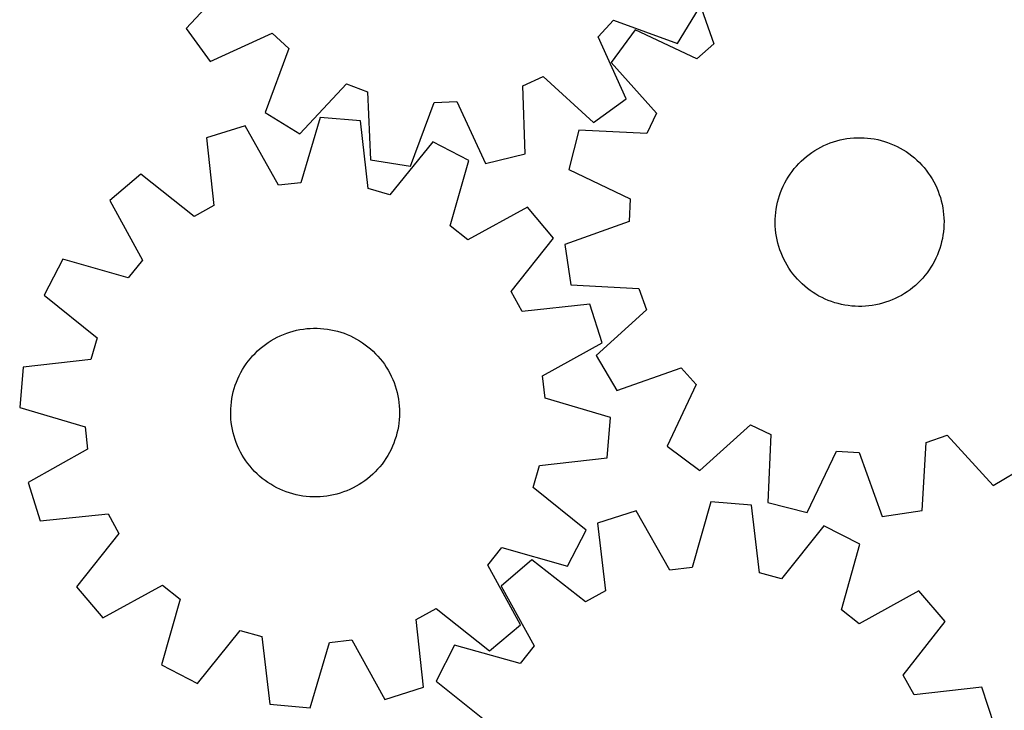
# Model space of a CAD drawing. Header units: millimetres. Extents: x 7 to 1243, y 7 to 1475.
# Tile 10 of 28: x 8 to 288, y 785 to 981. Entities that reach past the tile are written whole.
import ezdxf

# ---------------------------------------------------------------- set-up
doc = ezdxf.new("R2010")
doc.units = ezdxf.units.MM
doc.layers.add('CUT', color=7, linetype='CONTINUOUS', true_color=0x000000)

msp = doc.modelspace()

# ---------------------------------------------------------------- linework, layer by layer
at = {"layer": 'CUT'}
for p, q in [((68.714279, 992.974805), (55.594223, 978.716245)), ((199.129057, 992.691102), (205.554906, 974.411308)), ((195.215677, 974.440959), (201.254752, 984.270254)), ((172.651617, 976.389287), (177.021657, 981.105795)), ((177.021657, 981.105795), (195.215677, 974.440959)), ((55.594223, 978.716245), (62.364253, 969.375359)), ((62.364253, 969.375359), (79.997926, 977.406298)), ((79.997926, 977.406298), (84.714434, 973.036259)), ((183.254617, 978.364771), (176.362765, 969.113402)), ((200.781539, 970.103449), (183.254617, 978.364771)), ((180.682557, 958.755614), (172.651617, 976.389287)), ((205.554906, 974.411308), (200.781539, 970.103449)), ((84.714434, 973.036259), (78.049598, 954.842239)), ((176.362765, 969.113402), (189.29485, 954.68414)), ((87.878893, 948.803163), (101.096975, 962.970899)), ((101.096975, 962.970899), (107.126801, 960.738438)), ((151.240791, 962.420496), (157.08311, 965.10564)), ((157.08311, 965.10564), (171.341671, 951.985584)), ((107.126801, 960.738438), (107.931845, 941.378833)), ((151.912297, 943.055799), (151.240791, 962.420496)), ((119.323984, 939.560963), (126.114142, 957.708585)), ((126.114142, 957.708585), (132.539301, 957.953575)), ((132.539301, 957.953575), (140.691665, 940.375709)), ((171.341671, 951.985584), (180.682557, 958.755614)), ((78.049598, 954.842239), (87.878893, 948.803163)), ((189.29485, 954.68414), (186.533379, 948.877508)), ((93.62184, 953.4611), (88.170555, 934.867394)), ((105.116075, 952.477222), (93.62184, 953.4611)), ((107.328062, 933.227558), (105.116075, 952.477222)), ((72.370133, 951.093281), (61.37433, 947.603613)), ((81.780269, 934.155402), (72.370133, 951.093281)), ((167.179144, 949.802712), (164.352249, 938.618164)), ((186.533379, 948.877508), (167.179144, 949.802712)), ((61.37433, 947.603613), (63.453503, 928.339152)), ((125.656217, 946.532124), (113.504383, 931.439896)), ((135.898992, 941.224486), (125.656217, 946.532124)), ((237.762212, 945.82103), (238.673203, 946.179905)), ((238.673203, 946.179905), (239.598073, 946.501323)), ((239.598073, 946.501323), (240.535284, 946.78475)), ((240.535284, 946.78475), (241.483276, 947.029714)), ((241.483276, 947.029714), (242.44047, 947.235806)), ((242.44047, 947.235806), (243.405274, 947.402684)), ((243.405274, 947.402684), (244.376082, 947.53007)), ((244.376082, 947.53007), (245.351278, 947.617752)), ((245.351278, 947.617752), (246.329239, 947.665585)), ((246.329239, 947.665585), (247.308337, 947.673488)), ((247.308337, 947.673488), (248.286942, 947.641449)), ((248.286942, 947.641449), (249.263426, 947.56952)), ((249.263426, 947.56952), (250.236164, 947.457821)), ((250.236164, 947.457821), (251.203536, 947.306539)), ((251.203536, 947.306539), (252.163933, 947.115926)), ((252.163933, 947.115926), (253.115755, 946.886297)), ((253.115755, 946.886297), (254.057419, 946.618036)), ((254.057419, 946.618036), (254.987358, 946.31159)), ((254.987358, 946.31159), (255.904023, 945.967467)), ((232.670725, 942.91887), (233.467577, 943.487834)), ((233.467577, 943.487834), (234.286974, 944.023823)), ((234.286974, 944.023823), (235.127551, 944.525944)), ((235.127551, 944.525944), (235.98791, 944.993361)), ((235.98791, 944.993361), (236.866618, 945.425296)), ((236.866618, 945.425296), (237.762212, 945.82103)), ((255.904023, 945.967467), (256.805889, 945.586241)), ((256.805889, 945.586241), (257.691454, 945.168547)), ((257.691454, 945.168547), (258.559246, 944.71508)), ((258.559246, 944.71508), (259.407819, 944.226593)), ((259.407819, 944.226593), (260.235761, 943.703902)), ((260.235761, 943.703902), (261.041695, 943.147874)), ((107.931845, 941.378833), (119.323984, 939.560963)), ((130.576074, 922.593626), (135.898992, 941.224486)), ((140.691665, 940.375709), (151.912297, 943.055799)), ((229.734672, 940.33298), (230.428493, 941.023854)), ((230.428493, 941.023854), (231.149917, 941.685853)), ((231.149917, 941.685853), (231.897742, 942.317876)), ((231.897742, 942.317876), (232.670725, 942.91887)), ((261.041695, 943.147874), (261.824278, 942.559437)), ((261.824278, 942.559437), (262.582208, 941.939568)), ((262.582208, 941.939568), (263.314224, 941.289301)), ((263.314224, 941.289301), (264.019108, 940.609717)), ((264.019108, 940.609717), (264.695685, 939.901947)), ((164.352249, 938.618164), (181.821777, 930.236159)), ((227.257778, 937.304412), (227.830129, 938.098835)), ((227.830129, 938.098835), (228.434408, 938.869252)), ((228.434408, 938.869252), (229.069608, 939.614381)), ((229.069608, 939.614381), (229.734672, 940.33298)), ((264.695685, 939.901947), (265.342831, 939.16717)), ((265.342831, 939.16717), (265.959467, 938.406608)), ((265.959467, 938.406608), (266.544568, 937.621527)), ((42.646438, 937.283358), (33.823079, 929.851413)), ((57.822116, 925.235901), (42.646438, 937.283358)), ((225.741537, 934.790511), (226.212612, 935.648872)), ((226.212612, 935.648872), (226.718306, 936.487304)), ((226.718306, 936.487304), (227.257778, 937.304412)), ((266.544568, 937.621527), (267.09716, 936.813234)), ((267.09716, 936.813234), (267.616323, 935.983074)), ((267.616323, 935.983074), (268.101192, 935.132429)), ((268.101192, 935.132429), (268.550962, 934.262715)), ((88.170555, 934.867394), (81.780269, 934.155402)), ((113.504383, 931.439896), (107.328062, 933.227558)), ((224.543572, 932.110293), (224.906322, 933.019748)), ((224.906322, 933.019748), (225.305865, 933.91365)), ((225.305865, 933.91365), (225.741537, 934.790511)), ((268.550962, 934.262715), (268.964883, 933.375379)), ((268.964883, 933.375379), (269.342266, 932.471899)), ((269.342266, 932.471899), (269.682484, 931.553777)), ((33.823079, 929.851413), (43.116174, 912.849036)), ((181.821777, 930.236159), (181.492612, 923.814762)), ((223.68181, 929.303863), (223.930807, 930.250803)), ((223.930807, 930.250803), (224.21822, 931.186799)), ((224.21822, 931.186799), (224.543572, 932.110293)), ((269.682484, 931.553777), (269.984969, 930.622543)), ((269.984969, 930.622543), (270.249219, 929.679745)), ((270.249219, 929.679745), (270.474794, 928.726954)), ((63.453503, 928.339152), (57.822116, 925.235901)), ((152.600519, 927.87156), (135.598143, 918.578465)), ((160.032464, 919.048202), (152.600519, 927.87156)), ((223.169144, 926.413213), (223.300662, 927.383469)), ((223.300662, 927.383469), (223.471645, 928.347554)), ((223.471645, 928.347554), (223.68181, 929.303863)), ((270.474794, 928.726954), (270.661318, 927.765755)), ((270.661318, 927.765755), (270.80848, 926.797747)), ((270.80848, 926.797747), (270.916037, 925.824543)), ((181.492612, 923.814762), (163.257571, 917.262993)), ((223.013246, 923.481595), (223.025317, 924.46065)), ((223.025317, 924.46065), (223.077312, 925.438399)), ((223.077312, 925.438399), (223.169144, 926.413213)), ((270.916037, 925.824543), (270.983809, 924.847762)), ((270.983809, 924.847762), (271.011682, 923.869029)), ((271.011682, 923.869029), (270.999612, 922.889973)), ((135.598143, 918.578465), (130.576074, 922.593626)), ((223.041119, 922.502862), (223.013246, 923.481595)), ((223.108891, 921.526081), (223.041119, 922.502862)), ((223.216448, 920.552876), (223.108891, 921.526081)), ((270.947617, 921.912225), (270.855784, 920.937411)), ((270.999612, 922.889973), (270.947617, 921.912225)), ((147.985007, 903.872524), (160.032464, 919.048202)), ((223.36361, 919.584869), (223.216448, 920.552876)), ((223.550134, 918.62367), (223.36361, 919.584869)), ((223.775709, 917.670878), (223.550134, 918.62367)), ((270.553283, 919.003069), (270.343118, 918.046761)), ((270.724266, 919.967154), (270.553283, 919.003069)), ((270.855784, 920.937411), (270.724266, 919.967154)), ((163.257571, 917.262993), (164.926001, 905.848012)), ((224.039959, 916.728081), (223.775709, 917.670878)), ((224.342445, 915.796846), (224.039959, 916.728081)), ((224.682662, 914.878725), (224.342445, 915.796846)), ((269.806708, 916.163825), (269.481356, 915.240331)), ((270.094122, 917.099821), (269.806708, 916.163825)), ((270.343118, 918.046761), (270.094122, 917.099821)), ((20.470154, 913.149886), (15.162515, 902.907111)), ((39.101014, 907.826968), (20.470154, 913.149886)), ((43.116174, 912.849036), (39.101014, 907.826968)), ((225.060045, 913.975244), (224.682662, 914.878725)), ((225.473966, 913.087909), (225.060045, 913.975244)), ((225.923736, 912.218195), (225.473966, 913.087909)), ((268.283392, 912.560113), (267.812317, 911.701752)), ((268.719063, 913.436974), (268.283392, 912.560113)), ((269.118606, 914.330876), (268.719063, 913.436974)), ((269.481356, 915.240331), (269.118606, 914.330876)), ((226.408605, 911.36755), (225.923736, 912.218195)), ((226.927768, 910.53739), (226.408605, 911.36755)), ((227.48036, 909.729097), (226.927768, 910.53739)), ((266.767151, 910.046212), (266.194799, 909.251788)), ((267.306622, 910.86332), (266.767151, 910.046212)), ((267.812317, 911.701752), (267.306622, 910.86332)), ((228.065461, 908.944016), (227.48036, 909.729097)), ((228.682097, 908.183454), (228.065461, 908.944016)), ((229.329243, 907.448677), (228.682097, 908.183454)), ((230.00582, 906.740907), (229.329243, 907.448677)), ((264.290256, 907.017644), (263.596435, 906.32677)), ((264.95532, 907.736243), (264.290256, 907.017644)), ((265.59052, 908.481371), (264.95532, 907.736243)), ((266.194799, 909.251788), (265.59052, 908.481371)), ((164.926001, 905.848012), (184.273395, 904.789348)), ((184.273395, 904.789348), (186.426649, 898.730785)), ((230.710704, 906.061323), (230.00582, 906.740907)), ((231.44272, 905.411055), (230.710704, 906.061323)), ((232.20065, 904.791187), (231.44272, 905.411055)), ((232.983233, 904.20275), (232.20065, 904.791187)), ((233.789167, 903.646722), (232.983233, 904.20275)), ((261.354203, 904.431754), (260.557351, 903.862789)), ((262.127186, 905.032748), (261.354203, 904.431754)), ((262.875011, 905.66477), (262.127186, 905.032748)), ((263.596435, 906.32677), (262.875011, 905.66477)), ((15.162515, 902.907111), (30.254743, 890.755277)), ((151.088258, 898.241137), (147.985007, 903.872524)), ((234.617109, 903.12403), (233.789167, 903.646722)), ((235.465682, 902.635544), (234.617109, 903.12403)), ((236.333474, 902.182077), (235.465682, 902.635544)), ((237.21904, 901.764382), (236.333474, 902.182077)), ((238.120905, 901.383157), (237.21904, 901.764382)), ((239.03757, 901.039034), (238.120905, 901.383157)), ((256.262716, 901.529594), (255.351726, 901.170719)), ((257.158311, 901.925328), (256.262716, 901.529594)), ((258.037018, 902.357263), (257.158311, 901.925328)), ((258.897377, 902.82468), (258.037018, 902.357263)), ((259.737954, 903.326801), (258.897377, 902.82468)), ((260.557351, 903.862789), (259.737954, 903.326801)), ((170.352719, 900.32031), (151.088258, 898.241137)), ((173.842388, 889.324507), (170.352719, 900.32031)), ((186.426649, 898.730785), (172.08692, 885.699492)), ((239.967509, 900.732587), (239.03757, 901.039034)), ((240.909173, 900.464327), (239.967509, 900.732587)), ((241.860996, 900.234698), (240.909173, 900.464327)), ((242.821392, 900.044084), (241.860996, 900.234698)), ((243.788764, 899.892802), (242.821392, 900.044084)), ((244.761502, 899.781104), (243.788764, 899.892802)), ((245.737986, 899.709175), (244.761502, 899.781104)), ((246.716592, 899.677136), (245.737986, 899.709175)), ((247.695689, 899.685039), (246.716592, 899.677136)), ((248.67365, 899.732871), (247.695689, 899.685039)), ((249.648846, 899.820554), (248.67365, 899.732871)), ((250.619654, 899.94794), (249.648846, 899.820554)), ((251.584458, 900.114818), (250.619654, 899.94794)), ((252.541652, 900.32091), (251.584458, 900.114818)), ((253.489644, 900.565874), (252.541652, 900.32091)), ((254.426855, 900.8493), (253.489644, 900.565874)), ((255.351726, 901.170719), (254.426855, 900.8493)), ((86.95515, 892.887754), (87.914597, 893.08309)), ((87.914597, 893.08309), (88.881214, 893.239129)), ((88.881214, 893.239129), (89.85339, 893.355612)), ((89.85339, 893.355612), (90.829508, 893.432343)), ((90.829508, 893.432343), (91.807944, 893.469197)), ((91.807944, 893.469197), (92.787069, 893.466111)), ((92.787069, 893.466111), (93.765254, 893.42309)), ((93.765254, 893.42309), (94.740869, 893.340206)), ((94.740869, 893.340206), (95.712292, 893.217597)), ((95.712292, 893.217597), (96.677905, 893.055467)), ((96.677905, 893.055467), (97.636102, 892.854087)), ((30.254743, 890.755277), (28.467081, 884.578955)), ((79.725565, 889.96282), (80.571725, 890.455475)), ((80.571725, 890.455475), (81.437275, 890.913206)), ((81.437275, 890.913206), (82.320776, 891.335252)), ((82.320776, 891.335252), (83.220755, 891.72091)), ((83.220755, 891.72091), (84.135716, 892.069538)), ((84.135716, 892.069538), (85.064136, 892.380556)), ((85.064136, 892.380556), (86.004469, 892.653446)), ((86.004469, 892.653446), (86.95515, 892.887754)), ((97.636102, 892.854087), (98.585287, 892.61379)), ((98.585287, 892.61379), (99.523881, 892.334977)), ((99.523881, 892.334977), (100.450322, 892.018113)), ((100.450322, 892.018113), (101.363067, 891.663724)), ((101.363067, 891.663724), (102.260597, 891.2724)), ((102.260597, 891.2724), (103.141419, 890.844793)), ((103.141419, 890.844793), (104.004067, 890.381614)), ((104.004067, 890.381614), (104.847104, 889.883635)), ((75.833657, 887.006346), (76.562466, 887.660206)), ((76.562466, 887.660206), (77.317337, 888.283796)), ((77.317337, 888.283796), (78.097016, 888.876076)), ((78.097016, 888.876076), (78.900205, 889.436062)), ((78.900205, 889.436062), (79.725565, 889.96282)), ((104.847104, 889.883635), (105.669128, 889.351684)), ((105.669128, 889.351684), (106.46877, 888.786646)), ((106.46877, 888.786646), (107.244699, 888.189462)), ((107.244699, 888.189462), (107.995625, 887.561126)), ((107.995625, 887.561126), (108.720296, 886.902684)), ((156.904508, 879.914371), (173.842388, 889.324507)), ((28.467081, 884.578955), (9.217418, 882.366969)), ((73.202628, 884.110674), (73.815516, 884.87426)), ((73.815516, 884.87426), (74.459038, 885.612212)), ((74.459038, 885.612212), (75.132126, 886.323302)), ((75.132126, 886.323302), (75.833657, 887.006346)), ((108.720296, 886.902684), (109.417508, 886.215232)), ((109.417508, 886.215232), (110.086099, 885.499913)), ((110.086099, 885.499913), (110.724957, 884.757919)), ((110.724957, 884.757919), (111.333019, 883.990484)), ((172.08692, 885.699492), (177.996674, 875.791905)), ((9.217418, 882.366969), (8.23354, 870.872734)), ((71.557715, 881.679019), (72.072788, 882.511722)), ((72.072788, 882.511722), (72.621396, 883.322724)), ((72.621396, 883.322724), (73.202628, 884.110674)), ((111.333019, 883.990484), (111.909272, 883.198885)), ((111.909272, 883.198885), (112.452757, 882.384441)), ((112.452757, 882.384441), (112.96257, 881.548507)), ((177.996674, 875.791905), (196.276468, 882.217754)), ((196.276468, 882.217754), (200.584327, 877.444386)), ((69.849066, 878.159395), (70.222, 879.064721)), ((70.222, 879.064721), (70.631551, 879.954083)), ((70.631551, 879.954083), (71.077036, 880.825999)), ((71.077036, 880.825999), (71.557715, 881.679019)), ((112.96257, 881.548507), (113.437862, 880.692474)), ((113.437862, 880.692474), (113.877842, 879.817767)), ((113.877842, 879.817767), (114.281777, 878.925841)), ((157.6165, 873.524085), (156.904508, 879.914371)), ((68.95586, 875.362814), (69.215469, 876.3069)), ((69.215469, 876.3069), (69.51337, 877.239611)), ((69.51337, 877.239611), (69.849066, 878.159395)), ((114.281777, 878.925841), (114.648997, 878.018182)), ((114.648997, 878.018182), (114.978888, 877.0963)), ((114.978888, 877.0963), (115.270903, 876.161729)), ((115.270903, 876.161729), (115.524555, 875.216025)), ((200.584327, 877.444386), (192.323005, 859.917465)), ((68.410784, 872.478099), (68.553183, 873.446819)), ((68.553183, 873.446819), (68.734976, 874.408924)), ((68.734976, 874.408924), (68.95586, 875.362814)), ((115.524555, 875.216025), (115.739422, 874.260762)), ((115.739422, 874.260762), (115.915146, 873.29753)), ((176.210206, 868.0728), (157.6165, 873.524085)), ((8.23354, 870.872734), (26.827246, 865.421449)), ((68.245051, 870.527275), (68.308016, 871.504378)), ((68.308016, 871.504378), (68.410784, 872.478099)), ((115.915146, 873.29753), (116.051435, 872.327932)), ((116.051435, 872.327932), (116.148062, 871.353582)), ((116.148062, 871.353582), (116.204867, 870.376101)), ((68.221992, 869.548416), (68.245051, 870.527275)), ((68.238879, 868.569432), (68.221992, 869.548416)), ((68.295684, 867.591952), (68.238879, 868.569432)), ((116.198695, 868.418259), (116.13573, 867.441156)), ((116.221754, 869.397117), (116.198695, 868.418259)), ((116.204867, 870.376101), (116.221754, 869.397117)), ((175.226328, 856.578564), (176.210206, 868.0728)), ((26.827246, 865.421449), (27.539238, 859.031163)), ((68.392311, 866.617601), (68.295684, 867.591952)), ((68.5286, 865.648003), (68.392311, 866.617601)), ((68.704324, 864.684771), (68.5286, 865.648003)), ((115.890563, 865.498714), (115.70877, 864.536609)), ((116.032962, 866.467434), (115.890563, 865.498714)), ((116.13573, 867.441156), (116.032962, 866.467434)), ((201.574374, 853.025613), (216.003636, 865.957698)), ((216.003636, 865.957698), (221.810268, 863.196227)), ((68.919191, 863.729508), (68.704324, 864.684771)), ((69.172843, 862.783804), (68.919191, 863.729508)), ((69.464858, 861.849233), (69.172843, 862.783804)), ((115.228277, 862.638634), (114.930376, 861.705922)), ((115.487886, 863.58272), (115.228277, 862.638634)), ((115.70877, 864.536609), (115.487886, 863.58272)), ((221.810268, 863.196227), (220.885064, 843.841992)), ((265.898428, 860.936243), (271.956991, 863.089497)), ((271.956991, 863.089497), (284.988284, 848.749768)), ((69.794749, 860.927351), (69.464858, 861.849233)), ((70.161969, 860.019692), (69.794749, 860.927351)), ((70.565904, 859.127767), (70.161969, 860.019692)), ((114.221746, 859.880812), (113.812195, 858.991451)), ((114.59468, 860.786138), (114.221746, 859.880812)), ((114.930376, 861.705922), (114.59468, 860.786138)), ((192.323005, 859.917465), (201.574374, 853.025613)), ((264.839764, 841.588849), (265.898428, 860.936243)), ((27.539238, 859.031163), (10.601358, 849.621027)), ((71.005884, 858.253059), (70.565904, 859.127767)), ((71.481176, 857.397026), (71.005884, 858.253059)), ((71.990989, 856.561092), (71.481176, 857.397026)), ((112.886031, 857.266515), (112.370958, 856.433811)), ((113.36671, 858.119534), (112.886031, 857.266515)), ((113.812195, 858.991451), (113.36671, 858.119534)), ((155.976665, 854.366578), (175.226328, 856.578564)), ((232.069612, 841.015097), (240.451617, 858.484625)), ((240.451617, 858.484625), (246.873014, 858.15546)), ((246.873014, 858.15546), (253.424782, 839.920418)), ((72.534474, 855.746648), (71.990989, 856.561092)), ((73.110727, 854.95505), (72.534474, 855.746648)), ((73.718789, 854.187615), (73.110727, 854.95505)), ((74.357647, 853.44562), (73.718789, 854.187615)), ((110.62823, 854.071273), (109.984708, 853.333321)), ((111.241118, 854.834859), (110.62823, 854.071273)), ((111.82235, 855.622809), (111.241118, 854.834859)), ((112.370958, 856.433811), (111.82235, 855.622809)), ((154.189003, 848.190256), (155.976665, 854.366578)), ((284.988284, 848.749768), (294.895871, 854.659521)), ((75.026238, 852.730302), (74.357647, 853.44562)), ((75.72345, 852.042849), (75.026238, 852.730302)), ((76.448121, 851.384407), (75.72345, 852.042849)), ((77.199047, 850.756071), (76.448121, 851.384407)), ((107.88128, 851.285327), (107.126409, 850.661737)), ((108.610088, 851.939188), (107.88128, 851.285327)), ((109.31162, 852.622231), (108.610088, 851.939188)), ((109.984708, 853.333321), (109.31162, 852.622231)), ((10.601358, 849.621027), (14.091027, 838.625224)), ((77.974976, 850.158887), (77.199047, 850.756071)), ((78.774618, 849.59385), (77.974976, 850.158887)), ((79.596642, 849.061898), (78.774618, 849.59385)), ((80.439679, 848.563919), (79.596642, 849.061898)), ((81.302327, 848.10074), (80.439679, 848.563919)), ((103.872021, 848.490058), (103.006471, 848.032327)), ((104.718181, 848.982713), (103.872021, 848.490058)), ((105.543541, 849.509472), (104.718181, 848.982713)), ((106.34673, 850.069457), (105.543541, 849.509472)), ((107.126409, 850.661737), (106.34673, 850.069457)), ((169.281231, 836.038422), (154.189003, 848.190256)), ((82.183149, 847.673133), (81.302327, 848.10074)), ((83.080679, 847.28181), (82.183149, 847.673133)), ((83.993424, 846.92742), (83.080679, 847.28181)), ((84.919865, 846.610556), (83.993424, 846.92742)), ((85.858459, 846.331743), (84.919865, 846.610556)), ((86.807644, 846.091447), (85.858459, 846.331743)), ((87.765841, 845.890066), (86.807644, 846.091447)), ((88.731454, 845.727936), (87.765841, 845.890066)), ((89.702877, 845.605327), (88.731454, 845.727936)), ((90.678492, 845.522444), (89.702877, 845.605327)), ((91.656677, 845.479423), (90.678492, 845.522444)), ((92.635802, 845.476336), (91.656677, 845.479423)), ((93.614238, 845.51319), (92.635802, 845.476336)), ((94.590356, 845.589922), (93.614238, 845.51319)), ((95.562532, 845.706404), (94.590356, 845.589922)), ((96.529149, 845.862443), (95.562532, 845.706404)), ((97.488596, 846.057779), (96.529149, 845.862443)), ((98.439277, 846.292088), (97.488596, 846.057779)), ((99.37961, 846.564978), (98.439277, 846.292088)), ((100.30803, 846.875995), (99.37961, 846.564978)), ((101.222991, 847.224623), (100.30803, 846.875995)), ((102.12297, 847.610281), (101.222991, 847.224623)), ((103.006471, 848.032327), (102.12297, 847.610281)), ((204.757228, 844.034159), (199.414692, 825.408915)), ((216.257017, 843.117466), (204.757228, 844.034159)), ((218.581454, 823.881058), (216.257017, 843.117466)), ((220.885064, 843.841992), (232.069612, 841.015097)), ((14.091027, 838.625224), (33.355488, 840.704397)), ((33.355488, 840.704397), (36.458739, 835.073009)), ((183.519721, 841.542193), (172.544498, 837.988328)), ((193.028676, 824.659592), (183.519721, 841.542193)), ((253.424782, 839.920418), (264.839764, 841.588849)), ((172.544498, 837.988328), (174.736211, 818.736346)), ((236.831549, 837.292501), (224.768117, 822.129519)), ((247.105166, 832.044808), (236.831549, 837.292501)), ((36.458739, 835.073009), (24.411282, 819.897332)), ((163.973592, 825.795647), (169.281231, 836.038422)), ((241.891211, 813.383161), (247.105166, 832.044808)), ((141.327572, 826.096497), (145.342732, 831.118566)), ((145.342732, 831.118566), (163.973592, 825.795647)), ((150.620667, 809.094121), (141.327572, 826.096497)), ((153.877234, 827.558809), (145.097456, 820.07543)), ((169.123054, 815.60024), (153.877234, 827.558809)), ((199.414692, 825.408915), (193.028676, 824.659592)), ((224.768117, 822.129519), (218.581454, 823.881058)), ((31.843227, 811.073973), (48.845603, 820.367068)), ((48.845603, 820.367068), (53.867672, 816.351908)), ((24.411282, 819.897332), (31.843227, 811.073973)), ((145.097456, 820.07543), (154.489749, 803.12765)), ((174.736211, 818.736346), (169.123054, 815.60024)), ((263.884437, 818.789709), (246.936657, 809.397416)), ((271.367816, 810.009931), (263.884437, 818.789709)), ((53.867672, 816.351908), (48.544754, 797.721047)), ((120.990243, 810.606382), (126.62163, 813.709633)), ((126.62163, 813.709633), (141.797308, 801.662176)), ((246.936657, 809.397416), (241.891211, 813.383161)), ((123.069416, 791.341921), (120.990243, 810.606382)), ((141.797308, 801.662176), (150.620667, 809.094121)), ((259.409247, 794.764111), (271.367816, 810.009931)), ((58.787529, 792.413409), (70.939363, 807.505637)), ((70.939363, 807.505637), (77.115684, 805.717975)), ((77.115684, 805.717975), (79.327671, 786.468312)), ((90.821906, 785.484434), (96.273191, 804.07814)), ((96.273191, 804.07814), (102.663477, 804.790131)), ((102.663477, 804.790131), (112.073613, 787.852252)), ((131.842357, 803.296159), (126.594664, 793.022542)), ((150.504004, 798.082204), (131.842357, 803.296159)), ((154.489749, 803.12765), (150.504004, 798.082204)), ((48.544754, 797.721047), (58.787529, 792.413409)), ((126.594664, 793.022542), (141.757646, 780.95911)), ((262.545353, 789.150954), (259.409247, 794.764111)), ((112.073613, 787.852252), (123.069416, 791.341921)), ((281.797335, 791.342667), (262.545353, 789.150954)), ((285.3512, 780.367444), (281.797335, 791.342667)), ((79.327671, 786.468312), (90.821906, 785.484434))]:
    msp.add_line(p, q, dxfattribs=at)

doc.saveas('drawing.dxf')
